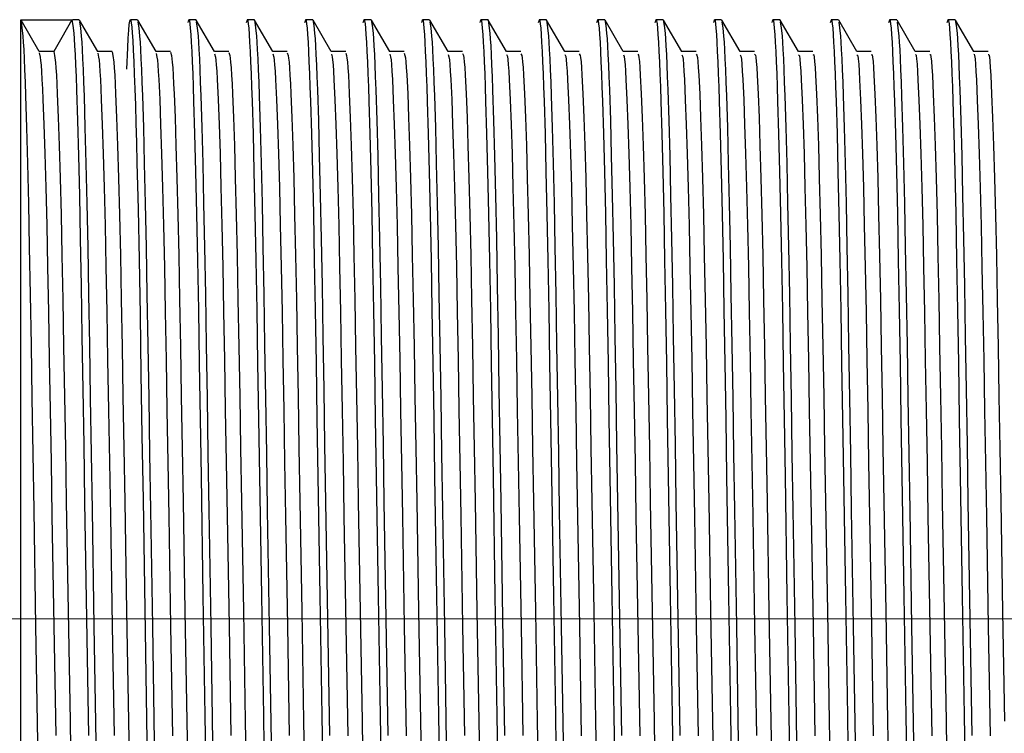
# Model space of a CAD drawing. Header units: millimetres. Extents: x 262469 to 275208, y -32539 to 9411.
# Tile 103 of 256: x 267917 to 267927, y -14105 to -14098. Entities that reach past the tile are written whole.
import ezdxf

# ---------------------------------------------------------------- set-up
doc = ezdxf.new("R2010")
doc.units = ezdxf.units.MM
doc.header["$LTSCALE"] = 100
doc.layers.add('$ IE_TELETECHNIKA', color=5, linetype='Continuous', lineweight=30)

msp = doc.modelspace()

# ---------------------------------------------------------------- linework, layer by layer
at = {"layer": '$ IE_TELETECHNIKA', "color": 7, "linetype": 'Continuous'}
for p, q in [((267917.3866, -14097.8416), (267917.8865, -14097.8416)), ((267917.3866, -14109.5578), (267917.3866, -14097.8416)), ((267917.5673, -14098.1528), (267917.3886, -14097.8435)), ((267917.958, -14097.8416), (267917.8918, -14097.8416)), ((267918.1387, -14098.1529), (267917.9601, -14097.8435)), ((267918.5294, -14097.8416), (267918.458, -14097.8416)), ((267918.7102, -14098.1529), (267918.5315, -14097.8435)), ((267919.1008, -14097.8416), (267919.0294, -14097.8416)), ((267919.2815, -14098.1528), (267919.1028, -14097.8435)), ((267919.6722, -14097.8416), (267919.6008, -14097.8416)), ((267919.8529, -14098.1528), (267919.6742, -14097.8435)), ((267920.2436, -14097.8416), (267920.1722, -14097.8416)), ((267920.4244, -14098.1528), (267920.2457, -14097.8435)), ((267920.815, -14097.8416), (267920.7436, -14097.8416)), ((267920.9958, -14098.1529), (267920.8171, -14097.8435)), ((267921.3865, -14097.8416), (267921.315, -14097.8416)), ((267921.5671, -14098.1527), (267921.3885, -14097.8435)), ((267921.9579, -14097.8416), (267921.8864, -14097.8416)), ((267922.1386, -14098.1528), (267921.9599, -14097.8435)), ((267922.5293, -14097.8416), (267922.4578, -14097.8416)), ((267922.71, -14098.1528), (267922.5313, -14097.8435)), ((267923.1007, -14097.8416), (267923.0292, -14097.8416)), ((267923.2814, -14098.1529), (267923.1027, -14097.8435)), ((267923.6721, -14097.8416), (267923.6007, -14097.8416)), ((267923.8529, -14098.1529), (267923.6742, -14097.8435)), ((267924.2435, -14097.8416), (267924.1721, -14097.8416)), ((267924.4242, -14098.1527), (267924.2455, -14097.8435)), ((267924.8149, -14097.8416), (267924.7435, -14097.8416)), ((267924.9956, -14098.1528), (267924.8169, -14097.8435)), ((267925.3863, -14097.8416), (267925.3149, -14097.8416)), ((267925.5671, -14098.1528), (267925.3884, -14097.8435)), ((267925.9577, -14097.8416), (267925.8863, -14097.8416)), ((267926.1385, -14098.1529), (267925.9598, -14097.8435)), ((267926.5291, -14097.8416), (267926.4577, -14097.8416)), ((267926.7099, -14098.1529), (267926.5312, -14097.8435)), ((267917.708, -14098.1509), (267917.5662, -14098.1509)), ((267918.2794, -14098.1509), (267918.1376, -14098.1509)), ((267918.2794, -14098.1509), (267918.1376, -14098.1509)), ((267918.8508, -14098.1509), (267918.709, -14098.1509)), ((267918.8508, -14098.1509), (267918.709, -14098.1509)), ((267919.4222, -14098.1509), (267919.2804, -14098.1509)), ((267919.4222, -14098.1509), (267919.2804, -14098.1509)), ((267919.9936, -14098.1509), (267919.8518, -14098.1509)), ((267919.9936, -14098.1509), (267919.8518, -14098.1509)), ((267920.565, -14098.1509), (267920.4233, -14098.1509)), ((267920.565, -14098.1509), (267920.4233, -14098.1509)), ((267921.1364, -14098.1509), (267920.9947, -14098.1509)), ((267921.1364, -14098.1509), (267920.9947, -14098.1509)), ((267921.7079, -14098.1509), (267921.5661, -14098.1509)), ((267921.7079, -14098.1509), (267921.5661, -14098.1509)), ((267922.2793, -14098.1509), (267922.1375, -14098.1509)), ((267922.2793, -14098.1509), (267922.1375, -14098.1509)), ((267922.8507, -14098.1509), (267922.7089, -14098.1509)), ((267922.8507, -14098.1509), (267922.7089, -14098.1509)), ((267923.4221, -14098.1509), (267923.2803, -14098.1509)), ((267923.4221, -14098.1509), (267923.2803, -14098.1509)), ((267923.9935, -14098.1509), (267923.8517, -14098.1509)), ((267923.9935, -14098.1509), (267923.8517, -14098.1509)), ((267924.5649, -14098.1509), (267924.4231, -14098.1509)), ((267924.5649, -14098.1509), (267924.4231, -14098.1509)), ((267925.1363, -14098.1509), (267924.9945, -14098.1509)), ((267925.1363, -14098.1509), (267924.9945, -14098.1509)), ((267925.7077, -14098.1509), (267925.566, -14098.1509)), ((267925.7077, -14098.1509), (267925.566, -14098.1509)), ((267926.2791, -14098.1509), (267926.1374, -14098.1509)), ((267926.2791, -14098.1509), (267926.1374, -14098.1509)), ((267926.8506, -14098.1509), (267926.7088, -14098.1509)), ((267926.8506, -14098.1509), (267926.7088, -14098.1509))]:
    msp.add_line(p, q, dxfattribs=at)
at = {"layer": '$ IE_TELETECHNIKA', "color": 7, "linetype": 'Continuous', "lineweight": 5, "ltscale": 20.32}
msp.add_line((267914.867, -14103.6997), (267933.1341, -14103.6997), dxfattribs=at)
at = {"layer": '$ IE_TELETECHNIKA', "color": 7, "linetype": 'Continuous'}
for points in [[(267917.3888, -14097.8637), (267917.3972, -14097.9199), (267917.4058, -14098.0009), (267917.4102, -14098.0585), (267917.4146, -14098.1317), (267917.4192, -14098.2221), (267917.4237, -14098.3288), (267917.4284, -14098.4507), (267917.433, -14098.5866), (267917.4423, -14098.8955), (267917.4515, -14099.2471), (267917.4606, -14099.6377), (267917.4693, -14100.0656), (267917.4778, -14100.5286), (267917.486, -14101.0225), (267917.4944, -14101.5421), (267917.5031, -14102.082), (267917.5121, -14102.6372), (267917.5306, -14103.7723), (267917.5491, -14104.905)], [(267917.8865, -14097.8416), (267917.7866, -14098.0148), (267917.708, -14098.1509)], [(267917.8865, -14097.8416), (267917.8951, -14097.8963), (267917.9037, -14097.9734), (267917.9081, -14098.0273), (267917.9125, -14098.0952), (267917.9171, -14098.1796), (267917.9217, -14098.2804), (267917.9263, -14098.3967), (267917.931, -14098.5273), (267917.9404, -14098.8276), (267917.9497, -14099.173), (267917.9588, -14099.5592), (267917.9677, -14099.9838), (267917.9763, -14100.4445), (267917.9846, -14100.9374), (267917.993, -14101.4572), (267918.0017, -14101.9986), (267918.0107, -14102.5563), (267918.0294, -14103.6991), (267918.0481, -14104.8422)], [(267917.9602, -14097.8638), (267917.9687, -14097.92), (267917.9772, -14098.001), (267917.9816, -14098.0586), (267917.986, -14098.1318), (267917.9906, -14098.2222), (267917.9951, -14098.329), (267917.9998, -14098.4509), (267918.0044, -14098.5868), (267918.0137, -14098.8958), (267918.023, -14099.2473), (267918.032, -14099.638), (267918.0408, -14100.0659), (267918.0492, -14100.5289), (267918.0575, -14101.0228), (267918.0658, -14101.5424), (267918.0745, -14102.0823), (267918.0835, -14102.6375), (267918.1021, -14103.7726), (267918.1205, -14104.9052)], [(267918.422, -14098.3238), (267918.4325, -14098.1139), (267918.4376, -14098.0214), (267918.4426, -14097.944), (267918.4475, -14097.8865), (267918.4522, -14097.8531), (267918.4569, -14097.8416), (267918.4616, -14097.8482), (267918.4664, -14097.8717), (267918.4712, -14097.9122), (267918.4761, -14097.97), (267918.4811, -14098.045), (267918.4862, -14098.1376), (267918.4914, -14098.2476), (267918.4966, -14098.3745), (267918.5019, -14098.5178), (267918.5072, -14098.6771), (267918.5125, -14098.8517), (267918.5177, -14099.0411), (267918.5229, -14099.2448), (267918.5281, -14099.4621), (267918.5332, -14099.6922), (267918.5431, -14100.1884), (267918.5526, -14100.7276), (267918.562, -14101.3032), (267918.5716, -14101.9081), (267918.5818, -14102.5351), (267918.6237, -14105.1071)], [(267918.5316, -14097.8638), (267918.5401, -14097.9199), (267918.5487, -14098.0009), (267918.553, -14098.0585), (267918.5575, -14098.1317), (267918.562, -14098.2221), (267918.5666, -14098.3289), (267918.5712, -14098.4508), (267918.5759, -14098.5866), (267918.5852, -14098.8956), (267918.5944, -14099.2471), (267918.6034, -14099.6378), (267918.6121, -14100.0657), (267918.6206, -14100.5286), (267918.6289, -14101.0225), (267918.6372, -14101.5421), (267918.6459, -14102.0821), (267918.6549, -14102.6373), (267918.6734, -14103.7724), (267918.6919, -14104.905)], [(267919.0229, -14097.8676), (267919.0314, -14097.8403), (267919.0357, -14097.8511), (267919.0401, -14097.8795), (267919.0446, -14097.9246), (267919.0491, -14097.9854), (267919.0536, -14098.0609), (267919.0582, -14098.1501), (267919.0629, -14098.2524), (267919.0677, -14098.3677), (267919.0725, -14098.4959), (267919.0773, -14098.6369), (267919.0868, -14098.9567), (267919.0963, -14099.3256), (267919.1056, -14099.7391), (267919.1145, -14100.1927), (267919.1232, -14100.6816), (267919.1317, -14101.2008), (267919.1405, -14101.7451), (267919.1496, -14102.3093), (267919.1686, -14103.4744), (267919.1877, -14104.6488), (267919.197, -14105.2243)], [(267919.103, -14097.8638), (267919.1115, -14097.9199), (267919.1201, -14098.0009), (267919.1244, -14098.0585), (267919.1289, -14098.1317), (267919.1334, -14098.2221), (267919.138, -14098.3289), (267919.1426, -14098.4508), (267919.1473, -14098.5866), (267919.1566, -14098.8955), (267919.1658, -14099.2471), (267919.1748, -14099.6378), (267919.1835, -14100.0657), (267919.192, -14100.5286), (267919.2003, -14101.0225), (267919.2086, -14101.5421), (267919.2173, -14102.0821), (267919.2263, -14102.6373), (267919.2448, -14103.7724), (267919.2633, -14104.905)], [(267919.5943, -14097.8676), (267919.6028, -14097.8403), (267919.6071, -14097.8511), (267919.6115, -14097.8795), (267919.616, -14097.9246), (267919.6205, -14097.9854), (267919.625, -14098.0609), (267919.6296, -14098.1501), (267919.6343, -14098.2524), (267919.6391, -14098.3677), (267919.6439, -14098.4959), (267919.6487, -14098.6369), (267919.6583, -14098.9568), (267919.6677, -14099.3256), (267919.677, -14099.7392), (267919.6859, -14100.1928), (267919.6946, -14100.6817), (267919.7031, -14101.2008), (267919.7119, -14101.7451), (267919.721, -14102.3093), (267919.74, -14103.4744), (267919.7591, -14104.6488), (267919.7684, -14105.2243)], [(267919.6744, -14097.8637), (267919.6829, -14097.9199), (267919.6915, -14098.0009), (267919.6958, -14098.0585), (267919.7003, -14098.1317), (267919.7048, -14098.2221), (267919.7094, -14098.3288), (267919.714, -14098.4507), (267919.7187, -14098.5866), (267919.728, -14098.8955), (267919.7372, -14099.2471), (267919.7462, -14099.6377), (267919.755, -14100.0656), (267919.7634, -14100.5286), (267919.7717, -14101.0225), (267919.78, -14101.542), (267919.7887, -14102.082), (267919.7977, -14102.6372), (267919.8163, -14103.7723), (267919.8348, -14104.905)], [(267920.1657, -14097.8676), (267920.1743, -14097.8403), (267920.1786, -14097.8511), (267920.183, -14097.8795), (267920.1874, -14097.9246), (267920.1919, -14097.9854), (267920.1964, -14098.0609), (267920.201, -14098.1501), (267920.2057, -14098.2524), (267920.2105, -14098.3677), (267920.2153, -14098.4959), (267920.2201, -14098.6369), (267920.2297, -14098.9568), (267920.2391, -14099.3256), (267920.2484, -14099.7392), (267920.2574, -14100.1928), (267920.266, -14100.6817), (267920.2745, -14101.2008), (267920.2833, -14101.7451), (267920.2924, -14102.3093), (267920.3114, -14103.4744), (267920.3306, -14104.6488), (267920.3398, -14105.2243)], [(267920.2436, -14097.8416), (267920.2521, -14097.8963), (267920.2608, -14097.9734), (267920.2652, -14098.0273), (267920.2696, -14098.0952), (267920.2742, -14098.1796), (267920.2788, -14098.2804), (267920.2834, -14098.3967), (267920.2881, -14098.5273), (267920.2975, -14098.8276), (267920.3068, -14099.173), (267920.3159, -14099.5592), (267920.3248, -14099.9838), (267920.3334, -14100.4445), (267920.3417, -14100.9374), (267920.3501, -14101.4572), (267920.3588, -14101.9986), (267920.3678, -14102.5563), (267920.3865, -14103.6991), (267920.4051, -14104.8422)], [(267920.7371, -14097.8676), (267920.7456, -14097.8403), (267920.75, -14097.8511), (267920.7544, -14097.8795), (267920.7588, -14097.9246), (267920.7633, -14097.9854), (267920.7679, -14098.0609), (267920.7725, -14098.1501), (267920.7772, -14098.2524), (267920.7819, -14098.3677), (267920.7867, -14098.4959), (267920.7915, -14098.6369), (267920.8011, -14098.9568), (267920.8105, -14099.3256), (267920.8198, -14099.7392), (267920.8288, -14100.1928), (267920.8374, -14100.6817), (267920.846, -14101.2008), (267920.8547, -14101.7451), (267920.8638, -14102.3094), (267920.8828, -14103.4745), (267920.902, -14104.6488), (267920.9113, -14105.2243)], [(267920.815, -14097.8416), (267920.8235, -14097.8963), (267920.8322, -14097.9734), (267920.8366, -14098.0273), (267920.841, -14098.0952), (267920.8456, -14098.1796), (267920.8502, -14098.2804), (267920.8548, -14098.3967), (267920.8595, -14098.5273), (267920.8689, -14098.8276), (267920.8782, -14099.173), (267920.8873, -14099.5592), (267920.8962, -14099.9838), (267920.9048, -14100.4445), (267920.9131, -14100.9374), (267920.9215, -14101.4572), (267920.9302, -14101.9986), (267920.9392, -14102.5563), (267920.9579, -14103.6991), (267920.9765, -14104.8422)], [(267921.3085, -14097.8676), (267921.317, -14097.8403), (267921.3214, -14097.8511), (267921.3258, -14097.8795), (267921.3302, -14097.9246), (267921.3347, -14097.9854), (267921.3392, -14098.0609), (267921.3439, -14098.1501), (267921.3486, -14098.2524), (267921.3533, -14098.3677), (267921.3581, -14098.4959), (267921.3629, -14098.6369), (267921.3725, -14098.9568), (267921.382, -14099.3256), (267921.3912, -14099.7392), (267921.4002, -14100.1928), (267921.4088, -14100.6817), (267921.4174, -14101.2008), (267921.4261, -14101.7451), (267921.4352, -14102.3094), (267921.4542, -14103.4744), (267921.4734, -14104.6488), (267921.4827, -14105.2243)], [(267921.3886, -14097.8637), (267921.3971, -14097.9198), (267921.4057, -14098.0009), (267921.4101, -14098.0585), (267921.4145, -14098.1316), (267921.419, -14098.222), (267921.4236, -14098.3288), (267921.4282, -14098.4507), (267921.4329, -14098.5865), (267921.4422, -14098.8954), (267921.4514, -14099.247), (267921.4604, -14099.6377), (267921.4692, -14100.0655), (267921.4777, -14100.5285), (267921.4859, -14101.0224), (267921.4943, -14101.542), (267921.5029, -14102.082), (267921.5119, -14102.6371), (267921.5305, -14103.7722), (267921.549, -14104.9049)], [(267921.8799, -14097.8676), (267921.8885, -14097.8403), (267921.8928, -14097.8511), (267921.8972, -14097.8795), (267921.9016, -14097.9246), (267921.9061, -14097.9854), (267921.9107, -14098.0608), (267921.9153, -14098.15), (267921.92, -14098.2524), (267921.9247, -14098.3677), (267921.9295, -14098.4959), (267921.9343, -14098.6369), (267921.9439, -14098.9567), (267921.9534, -14099.3255), (267921.9626, -14099.7391), (267921.9716, -14100.1927), (267921.9802, -14100.6816), (267921.9888, -14101.2007), (267921.9975, -14101.745), (267922.0066, -14102.3093), (267922.0256, -14103.4744), (267922.0448, -14104.6488), (267922.0541, -14105.2243)], [(267921.9579, -14097.8416), (267921.9664, -14097.8963), (267921.975, -14097.9734), (267921.9794, -14098.0273), (267921.9839, -14098.0952), (267921.9884, -14098.1796), (267921.993, -14098.2804), (267921.9976, -14098.3967), (267922.0023, -14098.5273), (267922.0117, -14098.8276), (267922.021, -14099.173), (267922.0301, -14099.5592), (267922.039, -14099.9838), (267922.0476, -14100.4445), (267922.0559, -14100.9374), (267922.0643, -14101.4572), (267922.073, -14101.9986), (267922.082, -14102.5563), (267922.1007, -14103.6991), (267922.1194, -14104.8422)], [(267922.4513, -14097.8676), (267922.4599, -14097.8403), (267922.4642, -14097.8511), (267922.4686, -14097.8795), (267922.473, -14097.9246), (267922.4775, -14097.9854), (267922.4821, -14098.0609), (267922.4867, -14098.1501), (267922.4914, -14098.2524), (267922.4961, -14098.3677), (267922.5009, -14098.4959), (267922.5057, -14098.6369), (267922.5153, -14098.9568), (267922.5248, -14099.3256), (267922.534, -14099.7392), (267922.543, -14100.1928), (267922.5517, -14100.6817), (267922.5602, -14101.2008), (267922.5689, -14101.7451), (267922.578, -14102.3094), (267922.597, -14103.4744), (267922.6162, -14104.6488), (267922.6255, -14105.2243)], [(267922.5315, -14097.8637), (267922.5399, -14097.9199), (267922.5485, -14098.0009), (267922.5529, -14098.0585), (267922.5573, -14098.1317), (267922.5619, -14098.2221), (267922.5664, -14098.3288), (267922.5711, -14098.4507), (267922.5757, -14098.5866), (267922.585, -14098.8955), (267922.5942, -14099.2471), (267922.6033, -14099.6377), (267922.612, -14100.0656), (267922.6205, -14100.5286), (267922.6287, -14101.0225), (267922.6371, -14101.542), (267922.6458, -14102.082), (267922.6548, -14102.6372), (267922.6733, -14103.7723), (267922.6918, -14104.905)], [(267923.0227, -14097.8676), (267923.0313, -14097.8403), (267923.0356, -14097.8511), (267923.04, -14097.8795), (267923.0444, -14097.9246), (267923.0489, -14097.9854), (267923.0535, -14098.0609), (267923.0581, -14098.1501), (267923.0628, -14098.2524), (267923.0676, -14098.3677), (267923.0723, -14098.4959), (267923.0771, -14098.6369), (267923.0867, -14098.9567), (267923.0962, -14099.3256), (267923.1054, -14099.7391), (267923.1144, -14100.1927), (267923.1231, -14100.6816), (267923.1316, -14101.2008), (267923.1403, -14101.7451), (267923.1494, -14102.3093), (267923.1684, -14103.4744), (267923.1876, -14104.6488), (267923.1969, -14105.2243)], [(267923.1007, -14097.8416), (267923.1092, -14097.8963), (267923.1178, -14097.9734), (267923.1222, -14098.0273), (267923.1267, -14098.0952), (267923.1312, -14098.1796), (267923.1358, -14098.2804), (267923.1404, -14098.3967), (267923.1451, -14098.5273), (267923.1545, -14098.8276), (267923.1638, -14099.173), (267923.173, -14099.5592), (267923.1819, -14099.9838), (267923.1904, -14100.4445), (267923.1988, -14100.9374), (267923.2071, -14101.4572), (267923.2158, -14101.9986), (267923.2249, -14102.5563), (267923.2435, -14103.6991), (267923.2622, -14104.8422)], [(267923.5941, -14097.8676), (267923.6027, -14097.8403), (267923.6071, -14097.8511), (267923.6114, -14097.8795), (267923.6159, -14097.9246), (267923.6203, -14097.9854), (267923.6249, -14098.0609), (267923.6295, -14098.1501), (267923.6342, -14098.2524), (267923.6389, -14098.3677), (267923.6437, -14098.4959), (267923.6485, -14098.6369), (267923.6581, -14098.9568), (267923.6676, -14099.3256), (267923.6769, -14099.7392), (267923.6858, -14100.1928), (267923.6945, -14100.6817), (267923.703, -14101.2008), (267923.7117, -14101.7451), (267923.7208, -14102.3093), (267923.7399, -14103.4744), (267923.759, -14104.6488), (267923.7683, -14105.2243)], [(267923.6721, -14097.8416), (267923.6806, -14097.8963), (267923.6892, -14097.9734), (267923.6936, -14098.0273), (267923.6981, -14098.0952), (267923.7026, -14098.1796), (267923.7072, -14098.2804), (267923.7119, -14098.3967), (267923.7166, -14098.5273), (267923.7259, -14098.8276), (267923.7352, -14099.173), (267923.7444, -14099.5592), (267923.7533, -14099.9838), (267923.7618, -14100.4445), (267923.7702, -14100.9374), (267923.7786, -14101.4572), (267923.7872, -14101.9986), (267923.7963, -14102.5563), (267923.8149, -14103.6991), (267923.8336, -14104.8422)], [(267924.1656, -14097.8676), (267924.1741, -14097.8403), (267924.1784, -14097.8511), (267924.1828, -14097.8795), (267924.1873, -14097.9246), (267924.1918, -14097.9854), (267924.1963, -14098.0609), (267924.2009, -14098.1501), (267924.2056, -14098.2524), (267924.2104, -14098.3677), (267924.2152, -14098.4959), (267924.2199, -14098.6369), (267924.2295, -14098.9568), (267924.239, -14099.3256), (267924.2483, -14099.7392), (267924.2572, -14100.1928), (267924.2659, -14100.6817), (267924.2744, -14101.2008), (267924.2831, -14101.7451), (267924.2922, -14102.3094), (267924.3113, -14103.4744), (267924.3305, -14104.6488), (267924.3397, -14105.2243)], [(267924.2457, -14097.8637), (267924.2542, -14097.9198), (267924.2628, -14098.0009), (267924.2671, -14098.0585), (267924.2716, -14098.1316), (267924.2761, -14098.222), (267924.2807, -14098.3288), (267924.2853, -14098.4507), (267924.29, -14098.5865), (267924.2993, -14098.8954), (267924.3085, -14099.247), (267924.3175, -14099.6377), (267924.3262, -14100.0655), (267924.3347, -14100.5285), (267924.343, -14101.0224), (267924.3513, -14101.542), (267924.36, -14102.082), (267924.369, -14102.6371), (267924.3875, -14103.7723), (267924.406, -14104.9049)], [(267924.737, -14097.8676), (267924.7455, -14097.8403), (267924.7498, -14097.8511), (267924.7542, -14097.8795), (267924.7587, -14097.9246), (267924.7632, -14097.9854), (267924.7677, -14098.0609), (267924.7723, -14098.1501), (267924.777, -14098.2524), (267924.7818, -14098.3677), (267924.7866, -14098.4959), (267924.7914, -14098.6369), (267924.801, -14098.9568), (267924.8104, -14099.3256), (267924.8197, -14099.7392), (267924.8286, -14100.1928), (267924.8373, -14100.6817), (267924.8458, -14101.2008), (267924.8546, -14101.7451), (267924.8637, -14102.3094), (267924.8827, -14103.4745), (267924.9018, -14104.6488), (267924.9111, -14105.2243)], [(267924.8171, -14097.8637), (267924.8256, -14097.9198), (267924.8342, -14098.0009), (267924.8385, -14098.0585), (267924.843, -14098.1316), (267924.8475, -14098.222), (267924.8521, -14098.3288), (267924.8567, -14098.4507), (267924.8614, -14098.5865), (267924.8707, -14098.8954), (267924.8799, -14099.247), (267924.8889, -14099.6377), (267924.8977, -14100.0655), (267924.9061, -14100.5285), (267924.9144, -14101.0224), (267924.9227, -14101.542), (267924.9314, -14102.082), (267924.9404, -14102.6371), (267924.959, -14103.7723), (267924.9774, -14104.9049)], [(267925.3084, -14097.8676), (267925.317, -14097.8403), (267925.3213, -14097.8511), (267925.3257, -14097.8795), (267925.3301, -14097.9246), (267925.3346, -14097.9854), (267925.3391, -14098.0609), (267925.3437, -14098.1501), (267925.3484, -14098.2524), (267925.3532, -14098.3677), (267925.358, -14098.4959), (267925.3628, -14098.6369), (267925.3724, -14098.9568), (267925.3818, -14099.3256), (267925.3911, -14099.7392), (267925.4001, -14100.1928), (267925.4087, -14100.6817), (267925.4172, -14101.2008), (267925.426, -14101.7451), (267925.4351, -14102.3094), (267925.4541, -14103.4744), (267925.4733, -14104.6488), (267925.4825, -14105.2243)], [(267925.3885, -14097.8637), (267925.397, -14097.9199), (267925.4056, -14098.0009), (267925.41, -14098.0585), (267925.4144, -14098.1317), (267925.4189, -14098.2221), (267925.4235, -14098.3288), (267925.4281, -14098.4507), (267925.4328, -14098.5866), (267925.4421, -14098.8955), (267925.4513, -14099.2471), (267925.4603, -14099.6377), (267925.4691, -14100.0656), (267925.4775, -14100.5286), (267925.4858, -14101.0225), (267925.4942, -14101.542), (267925.5028, -14102.082), (267925.5118, -14102.6372), (267925.5304, -14103.7723), (267925.5488, -14104.9049)], [(267925.8798, -14097.8676), (267925.8883, -14097.8403), (267925.8927, -14097.8511), (267925.8971, -14097.8795), (267925.9015, -14097.9246), (267925.906, -14097.9854), (267925.9105, -14098.0608), (267925.9152, -14098.15), (267925.9199, -14098.2524), (267925.9246, -14098.3677), (267925.9294, -14098.4959), (267925.9342, -14098.6369), (267925.9438, -14098.9567), (267925.9533, -14099.3255), (267925.9625, -14099.7391), (267925.9715, -14100.1927), (267925.9801, -14100.6816), (267925.9887, -14101.2007), (267925.9974, -14101.745), (267926.0065, -14102.3093), (267926.0255, -14103.4744), (267926.0447, -14104.6488), (267926.054, -14105.2243)], [(267925.96, -14097.8638), (267925.9684, -14097.9199), (267925.977, -14098.001), (267925.9814, -14098.0586), (267925.9858, -14098.1318), (267925.9903, -14098.2222), (267925.9949, -14098.329), (267925.9995, -14098.4509), (267926.0042, -14098.5868), (267926.0135, -14098.8957), (267926.0227, -14099.2473), (267926.0317, -14099.638), (267926.0405, -14100.0659), (267926.0489, -14100.5289), (267926.0572, -14101.0228), (267926.0656, -14101.5424), (267926.0742, -14102.0823), (267926.0832, -14102.6375), (267926.1018, -14103.7726), (267926.1203, -14104.9052)], [(267926.4512, -14097.8676), (267926.4597, -14097.8403), (267926.4641, -14097.8511), (267926.4685, -14097.8795), (267926.4729, -14097.9246), (267926.4774, -14097.9854), (267926.4819, -14098.0609), (267926.4866, -14098.1501), (267926.4913, -14098.2524), (267926.496, -14098.3677), (267926.5008, -14098.4959), (267926.5056, -14098.6369), (267926.5152, -14098.9568), (267926.5247, -14099.3256), (267926.5339, -14099.7392), (267926.5429, -14100.1928), (267926.5515, -14100.6817), (267926.5601, -14101.2008), (267926.5688, -14101.7451), (267926.5779, -14102.3094), (267926.5969, -14103.4744), (267926.6161, -14104.6488), (267926.6254, -14105.2243)], [(267926.5291, -14097.8416), (267926.5377, -14097.8963), (267926.5463, -14097.9734), (267926.5507, -14098.0273), (267926.5551, -14098.0952), (267926.5597, -14098.1796), (267926.5643, -14098.2804), (267926.5689, -14098.3967), (267926.5736, -14098.5273), (267926.583, -14098.8276), (267926.5923, -14099.173), (267926.6014, -14099.5592), (267926.6103, -14099.9838), (267926.6189, -14100.4445), (267926.6272, -14100.9374), (267926.6356, -14101.4572), (267926.6443, -14101.9986), (267926.6533, -14102.5563), (267926.672, -14103.6991), (267926.6907, -14104.8422)], [(267917.5673, -14098.1657), (267917.5757, -14098.2064), (267917.5799, -14098.2382), (267917.5842, -14098.2837), (267917.5887, -14098.3458), (267917.5932, -14098.4237), (267917.5978, -14098.5158), (267917.6024, -14098.6207), (267917.6117, -14098.864), (267917.6209, -14099.1506), (267917.6301, -14099.4803), (267917.6392, -14099.8508), (267917.6479, -14100.258), (267917.6562, -14100.6975), (267917.6645, -14101.1653), (267917.673, -14101.6573), (267917.6817, -14102.1686), (267917.6907, -14102.6945), (267917.7092, -14103.7698), (267917.7276, -14104.8425)], [(267917.708, -14098.1509), (267917.7163, -14098.1892), (267917.7248, -14098.2575), (267917.7292, -14098.3122), (267917.7337, -14098.3824), (267917.7382, -14098.4671), (267917.7428, -14098.565), (267917.7521, -14098.7961), (267917.7614, -14099.0713), (267917.7706, -14099.3898), (267917.7797, -14099.7499), (267917.7885, -14100.1476), (267917.7969, -14100.5787), (267917.8051, -14101.0392), (267917.8136, -14101.525), (267917.8222, -14102.0314), (267917.8312, -14102.5536), (267917.8496, -14103.6256), (267917.868, -14104.7004), (267917.8771, -14105.2261)], [(267918.1388, -14098.1684), (267918.1471, -14098.2066), (267918.1513, -14098.2377), (267918.1557, -14098.2832), (267918.1601, -14098.3457), (267918.1646, -14098.424), (267918.1692, -14098.5164), (267918.1738, -14098.6215), (267918.1831, -14098.8648), (267918.1924, -14099.1513), (267918.2016, -14099.4811), (267918.2106, -14099.8517), (267918.2193, -14100.2589), (267918.2276, -14100.6984), (267918.2359, -14101.1662), (267918.2444, -14101.6582), (267918.2531, -14102.1695), (267918.2621, -14102.6954), (267918.2806, -14103.7706), (267918.2991, -14104.8431)], [(267918.2794, -14098.1544), (267918.2877, -14098.1898), (267918.2962, -14098.2568), (267918.3006, -14098.3116), (267918.3051, -14098.382), (267918.3097, -14098.4669), (267918.3142, -14098.5649), (267918.3235, -14098.796), (267918.3327, -14099.071), (267918.342, -14099.3895), (267918.3511, -14099.7496), (267918.3599, -14100.1472), (267918.3683, -14100.5784), (267918.3766, -14101.0389), (267918.385, -14101.5247), (267918.3936, -14102.0311), (267918.4026, -14102.5534), (267918.421, -14103.6254), (267918.4394, -14104.7003), (267918.4485, -14105.226)], [(267918.7102, -14098.171), (267918.7185, -14098.2065), (267918.7228, -14098.237), (267918.7271, -14098.2827), (267918.7315, -14098.3456), (267918.7361, -14098.4242), (267918.7453, -14098.6222), (267918.7545, -14098.8653), (267918.7638, -14099.1517), (267918.773, -14099.4816), (267918.782, -14099.8523), (267918.7907, -14100.2596), (267918.7991, -14100.6991), (267918.8074, -14101.1669), (267918.8158, -14101.6589), (267918.8245, -14102.1702), (267918.8336, -14102.6961), (267918.852, -14103.7712), (267918.8705, -14104.8437)], [(267918.8508, -14098.1576), (267918.8591, -14098.1903), (267918.8677, -14098.2561), (267918.872, -14098.3111), (267918.8765, -14098.3818), (267918.8811, -14098.4669), (267918.8857, -14098.5651), (267918.8949, -14098.7961), (267918.9042, -14099.071), (267918.9134, -14099.3895), (267918.9225, -14099.7496), (267918.9313, -14100.1473), (267918.9397, -14100.5784), (267918.948, -14101.0389), (267918.9564, -14101.5247), (267918.965, -14102.0312), (267918.974, -14102.5534), (267918.9924, -14103.6255), (267919.0108, -14104.7004), (267919.0199, -14105.2261)], [(267919.2816, -14098.1728), (267919.2899, -14098.2057), (267919.2941, -14098.2355), (267919.2985, -14098.2812), (267919.3029, -14098.3443), (267919.3074, -14098.4232), (267919.3166, -14098.6211), (267919.3259, -14098.8638), (267919.3351, -14099.1499), (267919.3444, -14099.4797), (267919.3534, -14099.8503), (267919.3621, -14100.2575), (267919.3705, -14100.6969), (267919.3788, -14101.1648), (267919.3872, -14101.6567), (267919.3959, -14102.1681), (267919.4049, -14102.694), (267919.4234, -14103.7694), (267919.4418, -14104.8421)], [(267919.4223, -14098.1607), (267919.4306, -14098.1906), (267919.4348, -14098.2165), (267919.4391, -14098.2554), (267919.4435, -14098.3106), (267919.4479, -14098.3816), (267919.4525, -14098.4669), (267919.4571, -14098.5652), (267919.4663, -14098.7961), (267919.4756, -14099.0709), (267919.4848, -14099.3894), (267919.4939, -14099.7496), (267919.5027, -14100.1473), (267919.5111, -14100.5784), (267919.5194, -14101.039), (267919.5278, -14101.5248), (267919.5364, -14102.0312), (267919.5454, -14102.5535), (267919.5638, -14103.6256), (267919.5822, -14104.7005), (267919.5913, -14105.2263)], [(267919.853, -14098.175), (267919.8613, -14098.2053), (267919.8656, -14098.2348), (267919.8699, -14098.2808), (267919.8743, -14098.3444), (267919.8789, -14098.4237), (267919.8881, -14098.6221), (267919.8973, -14098.8647), (267919.9066, -14099.1508), (267919.9158, -14099.4808), (267919.9248, -14099.8515), (267919.9335, -14100.2587), (267919.9419, -14100.6981), (267919.9502, -14101.166), (267919.9587, -14101.658), (267919.9674, -14102.1693), (267919.9764, -14102.6952), (267919.9948, -14103.7704), (267920.0133, -14104.843)], [(267919.9937, -14098.1636), (267920.002, -14098.1908), (267920.0062, -14098.2158), (267920.0105, -14098.2546), (267920.0149, -14098.3101), (267920.0193, -14098.3814), (267920.0239, -14098.467), (267920.0285, -14098.5654), (267920.0377, -14098.7962), (267920.047, -14099.0709), (267920.0562, -14099.3894), (267920.0653, -14099.7496), (267920.0741, -14100.1474), (267920.0825, -14100.5785), (267920.0909, -14101.039), (267920.0992, -14101.5249), (267920.1078, -14102.0313), (267920.1168, -14102.5536), (267920.1352, -14103.6258), (267920.1537, -14104.7007), (267920.1627, -14105.2264)], [(267920.4245, -14098.1768), (267920.4327, -14098.2047), (267920.437, -14098.2338), (267920.4413, -14098.2803), (267920.4458, -14098.3443), (267920.4503, -14098.424), (267920.4595, -14098.6226), (267920.4687, -14098.8652), (267920.478, -14099.1512), (267920.4872, -14099.4812), (267920.4962, -14099.852), (267920.5049, -14100.2592), (267920.5133, -14100.6987), (267920.5216, -14101.1665), (267920.5301, -14101.6585), (267920.5387, -14102.1698), (267920.5478, -14102.6957), (267920.5663, -14103.7709), (267920.5847, -14104.8434)], [(267920.5651, -14098.1662), (267920.5734, -14098.1908), (267920.5776, -14098.2151), (267920.5819, -14098.2539), (267920.5863, -14098.3097), (267920.5908, -14098.3813), (267920.5953, -14098.4671), (267920.5999, -14098.5657), (267920.6091, -14098.7963), (267920.6184, -14099.0708), (267920.6276, -14099.3894), (267920.6367, -14099.7497), (267920.6455, -14100.1474), (267920.6539, -14100.5785), (267920.6623, -14101.0391), (267920.6706, -14101.525), (267920.6792, -14102.0314), (267920.6882, -14102.5537), (267920.7066, -14103.6259), (267920.7251, -14104.7008), (267920.7341, -14105.2266)], [(267920.9959, -14098.1785), (267921.0042, -14098.204), (267921.0084, -14098.2329), (267921.0127, -14098.2799), (267921.0172, -14098.3445), (267921.0217, -14098.4246), (267921.0309, -14098.6235), (267921.0402, -14098.8659), (267921.0494, -14099.1519), (267921.0586, -14099.482), (267921.0677, -14099.8529), (267921.0763, -14100.2601), (267921.0848, -14100.6996), (267921.0931, -14101.1675), (267921.1015, -14101.6595), (267921.1102, -14102.1708), (267921.1192, -14102.6966), (267921.1377, -14103.7718), (267921.1561, -14104.8442)], [(267921.1365, -14098.1687), (267921.1448, -14098.1906), (267921.149, -14098.2143), (267921.1533, -14098.2531), (267921.1577, -14098.3093), (267921.1622, -14098.3812), (267921.1713, -14098.5659), (267921.1805, -14098.7964), (267921.1898, -14099.0708), (267921.199, -14099.3894), (267921.2081, -14099.7497), (267921.2169, -14100.1475), (267921.2254, -14100.5786), (267921.2337, -14101.0392), (267921.2421, -14101.5251), (267921.2507, -14102.0315), (267921.2596, -14102.5539), (267921.2781, -14103.626), (267921.2965, -14104.701), (267921.3055, -14105.2268)], [(267921.5672, -14098.1796), (267921.5755, -14098.2026), (267921.5797, -14098.2313), (267921.5841, -14098.2785), (267921.5886, -14098.3434), (267921.5931, -14098.4237), (267921.6023, -14098.6224), (267921.6115, -14098.8643), (267921.6208, -14099.15), (267921.63, -14099.4801), (267921.639, -14099.8509), (267921.6477, -14100.258), (267921.6562, -14100.6974), (267921.6645, -14101.1653), (267921.6729, -14101.6573), (267921.6816, -14102.1687), (267921.6906, -14102.6946), (267921.7091, -14103.7699), (267921.7275, -14104.8426)], [(267921.708, -14098.1709), (267921.7162, -14098.1902), (267921.7204, -14098.2133), (267921.7247, -14098.2524), (267921.7291, -14098.3089), (267921.7336, -14098.3812), (267921.7427, -14098.5662), (267921.752, -14098.7965), (267921.7612, -14099.0708), (267921.7705, -14099.3894), (267921.7795, -14099.7498), (267921.7883, -14100.1476), (267921.7968, -14100.5787), (267921.8051, -14101.0393), (267921.8135, -14101.5252), (267921.8221, -14102.0317), (267921.831, -14102.554), (267921.8495, -14103.6262), (267921.8679, -14104.7012), (267921.877, -14105.2269)], [(267922.1387, -14098.1808), (267922.1469, -14098.2016), (267922.1512, -14098.2304), (267922.1555, -14098.2782), (267922.16, -14098.3436), (267922.1645, -14098.4244), (267922.1737, -14098.6232), (267922.183, -14098.865), (267922.1922, -14099.1507), (267922.2014, -14099.4809), (267922.2104, -14099.8518), (267922.2191, -14100.2589), (267922.2276, -14100.6984), (267922.2359, -14101.1662), (267922.2443, -14101.6582), (267922.253, -14102.1696), (267922.262, -14102.6955), (267922.2805, -14103.7707), (267922.2989, -14104.8433)], [(267922.2794, -14098.1729), (267922.2876, -14098.1897), (267922.2918, -14098.2124), (267922.2961, -14098.2517), (267922.3005, -14098.3086), (267922.305, -14098.3812), (267922.3141, -14098.5664), (267922.3234, -14098.7965), (267922.3326, -14099.0707), (267922.3418, -14099.3895), (267922.3509, -14099.7499), (267922.3597, -14100.1477), (267922.3682, -14100.5788), (267922.3766, -14101.0394), (267922.3849, -14101.5253), (267922.3935, -14102.0318), (267922.4024, -14102.5541), (267922.4209, -14103.6264), (267922.4393, -14104.7013), (267922.4484, -14105.2271)], [(267922.7101, -14098.1817), (267922.7184, -14098.2005), (267922.7226, -14098.2294), (267922.727, -14098.2779), (267922.7314, -14098.3439), (267922.736, -14098.425), (267922.7452, -14098.624), (267922.7544, -14098.8655), (267922.7636, -14099.1513), (267922.7729, -14099.4816), (267922.7819, -14099.8526), (267922.7906, -14100.2598), (267922.799, -14100.6992), (267922.8073, -14101.1671), (267922.8157, -14101.6591), (267922.8244, -14102.1704), (267922.8334, -14102.6963), (267922.8519, -14103.7714), (267922.8703, -14104.8439)], [(267922.8507, -14098.1747), (267922.859, -14098.189), (267922.8632, -14098.2113), (267922.8675, -14098.251), (267922.8719, -14098.3083), (267922.8764, -14098.3812), (267922.8856, -14098.5667), (267922.8948, -14098.7966), (267922.904, -14099.0707), (267922.9133, -14099.3895), (267922.9223, -14099.7499), (267922.9311, -14100.1477), (267922.9396, -14100.5788), (267922.948, -14101.0395), (267922.9563, -14101.5254), (267922.9649, -14102.0319), (267922.9739, -14102.5543), (267922.9923, -14103.6265), (267923.0107, -14104.7015), (267923.0198, -14105.2273)], [(267923.2815, -14098.1825), (267923.2898, -14098.1992), (267923.294, -14098.2285), (267923.2984, -14098.2776), (267923.3029, -14098.3441), (267923.3074, -14098.4257), (267923.3166, -14098.6246), (267923.3258, -14098.866), (267923.3351, -14099.1518), (267923.3443, -14099.4822), (267923.3533, -14099.8533), (267923.362, -14100.2605), (267923.3705, -14100.6999), (267923.3788, -14101.1678), (267923.3871, -14101.6598), (267923.3958, -14102.1711), (267923.4049, -14102.6969), (267923.4233, -14103.772), (267923.4418, -14104.8444)], [(267923.4221, -14098.1763), (267923.4304, -14098.1882), (267923.4346, -14098.2102), (267923.4389, -14098.2503), (267923.4433, -14098.308), (267923.4478, -14098.3814), (267923.457, -14098.567), (267923.4662, -14098.7967), (267923.4755, -14099.0706), (267923.4847, -14099.3895), (267923.4938, -14099.75), (267923.5026, -14100.1478), (267923.5111, -14100.5789), (267923.5194, -14101.0396), (267923.5277, -14101.5255), (267923.5363, -14102.0321), (267923.5453, -14102.5544), (267923.5637, -14103.6267), (267923.5822, -14104.7017), (267923.5912, -14105.2275)], [(267923.8529, -14098.183), (267923.8612, -14098.1978), (267923.8654, -14098.2276), (267923.8698, -14098.2773), (267923.8743, -14098.3445), (267923.8788, -14098.4265), (267923.888, -14098.6254), (267923.8973, -14098.8665), (267923.9065, -14099.1524), (267923.9157, -14099.483), (267923.9247, -14099.8541), (267923.9334, -14100.2613), (267923.9419, -14100.7007), (267923.9502, -14101.1687), (267923.9585, -14101.6606), (267923.9673, -14102.172), (267923.9763, -14102.6977), (267923.9948, -14103.7728), (267924.0132, -14104.845)], [(267923.9935, -14098.1776), (267924.0018, -14098.1872), (267924.006, -14098.2091), (267924.0103, -14098.2496), (267924.0147, -14098.3078), (267924.0193, -14098.3816), (267924.0284, -14098.5673), (267924.0376, -14098.7967), (267924.0469, -14099.0706), (267924.0561, -14099.3896), (267924.0652, -14099.7501), (267924.074, -14100.1479), (267924.0825, -14100.5791), (267924.0908, -14101.0397), (267924.0991, -14101.5257), (267924.1077, -14102.0322), (267924.1167, -14102.5546), (267924.1351, -14103.6269), (267924.1536, -14104.7019), (267924.1626, -14105.2277)], [(267924.4243, -14098.1831), (267924.4326, -14098.1959), (267924.4368, -14098.226), (267924.4412, -14098.2761), (267924.4457, -14098.3436), (267924.4502, -14098.4258), (267924.4594, -14098.6242), (267924.4686, -14098.8648), (267924.4779, -14099.1505), (267924.4871, -14099.481), (267924.4961, -14099.852), (267924.5048, -14100.2591), (267924.5133, -14100.6985), (267924.5216, -14101.1664), (267924.5299, -14101.6583), (267924.5386, -14102.1697), (267924.5477, -14102.6956), (267924.5661, -14103.7708), (267924.5846, -14104.8433)], [(267924.5649, -14098.1788), (267924.5732, -14098.1861), (267924.5774, -14098.208), (267924.5817, -14098.249), (267924.5862, -14098.3077), (267924.5906, -14098.3818), (267924.5998, -14098.5676), (267924.609, -14098.7967), (267924.6183, -14099.0706), (267924.6275, -14099.3896), (267924.6366, -14099.7502), (267924.6454, -14100.148), (267924.6539, -14100.5792), (267924.6622, -14101.0398), (267924.6705, -14101.5258), (267924.6791, -14102.0324), (267924.6881, -14102.5548), (267924.7065, -14103.6271), (267924.725, -14104.7021), (267924.734, -14105.2279)], [(267924.9957, -14098.1832), (267925.004, -14098.1944), (267925.0082, -14098.2252), (267925.0126, -14098.2761), (267925.0171, -14098.3442), (267925.0216, -14098.4268), (267925.0308, -14098.6251), (267925.0401, -14098.8655), (267925.0493, -14099.1513), (267925.0585, -14099.4819), (267925.0675, -14099.8531), (267925.0762, -14100.2601), (267925.0847, -14100.6995), (267925.093, -14101.1674), (267925.1013, -14101.6594), (267925.11, -14102.1708), (267925.1191, -14102.6966), (267925.1376, -14103.7717), (267925.156, -14104.8441)], [(267925.1364, -14098.1797), (267925.1446, -14098.1848), (267925.1488, -14098.2068), (267925.1531, -14098.2484), (267925.1576, -14098.3076), (267925.162, -14098.382), (267925.1712, -14098.5678), (267925.1804, -14098.7968), (267925.1897, -14099.0706), (267925.1989, -14099.3897), (267925.208, -14099.7504), (267925.2168, -14100.1482), (267925.2253, -14100.5793), (267925.2336, -14101.04), (267925.2419, -14101.5259), (267925.2505, -14102.0325), (267925.2595, -14102.5549), (267925.2779, -14103.6273), (267925.2964, -14104.7023), (267925.3054, -14105.2282)], [(267925.5671, -14098.183), (267925.5754, -14098.1928), (267925.5797, -14098.2243), (267925.5841, -14098.276), (267925.5885, -14098.3447), (267925.5931, -14098.4275), (267925.6022, -14098.6256), (267925.6115, -14098.8658), (267925.6208, -14099.1516), (267925.6299, -14099.4824), (267925.6389, -14099.8535), (267925.6477, -14100.2606), (267925.6561, -14100.7), (267925.6644, -14101.1679), (267925.6727, -14101.6599), (267925.6815, -14102.1712), (267925.6905, -14102.697), (267925.709, -14103.7721), (267925.7274, -14104.8445)], [(267925.7078, -14098.1805), (267925.716, -14098.1834), (267925.7202, -14098.2058), (267925.7246, -14098.2479), (267925.729, -14098.3076), (267925.7335, -14098.3824), (267925.7426, -14098.5681), (267925.7518, -14098.7968), (267925.7611, -14099.0705), (267925.7703, -14099.3898), (267925.7794, -14099.7505), (267925.7882, -14100.1483), (267925.7968, -14100.5794), (267925.805, -14101.0401), (267925.8133, -14101.5261), (267925.8219, -14102.0327), (267925.8309, -14102.5551), (267925.8494, -14103.6275), (267925.8678, -14104.7026), (267925.8768, -14105.2284)], [(267926.1386, -14098.1826), (267926.1427, -14098.1805), (267926.1468, -14098.1913), (267926.1511, -14098.2236), (267926.1555, -14098.2761), (267926.16, -14098.3454), (267926.1645, -14098.4285), (267926.1737, -14098.6263), (267926.1829, -14098.8663), (267926.1922, -14099.1523), (267926.2014, -14099.4833), (267926.2104, -14099.8545), (267926.2191, -14100.2616), (267926.2276, -14100.701), (267926.2358, -14101.1689), (267926.2442, -14101.6609), (267926.2529, -14102.1722), (267926.2619, -14102.6979), (267926.2804, -14103.7729), (267926.2988, -14104.8451)], [(267926.2792, -14098.181), (267926.2874, -14098.182), (267926.2916, -14098.2047), (267926.296, -14098.2474), (267926.3004, -14098.3076), (267926.3049, -14098.3828), (267926.314, -14098.5684), (267926.3233, -14098.7968), (267926.3325, -14099.0705), (267926.3417, -14099.3899), (267926.3508, -14099.7506), (267926.3596, -14100.1484), (267926.3682, -14100.5795), (267926.3765, -14101.0403), (267926.3847, -14101.5263), (267926.3934, -14102.0329), (267926.4023, -14102.5553), (267926.4208, -14103.6277), (267926.4392, -14104.7028), (267926.4482, -14105.2286)], [(267926.71, -14098.182), (267926.7141, -14098.1788), (267926.7182, -14098.1897), (267926.7225, -14098.2229), (267926.7269, -14098.2762), (267926.7314, -14098.3461), (267926.7359, -14098.4294), (267926.7451, -14098.6269), (267926.7543, -14098.8667), (267926.7636, -14099.1528), (267926.7728, -14099.4839), (267926.7818, -14099.8551), (267926.7905, -14100.2622), (267926.799, -14100.7016), (267926.8072, -14101.1695), (267926.8156, -14101.6615), (267926.8243, -14102.1728), (267926.8334, -14102.6985), (267926.8518, -14103.7735), (267926.8702, -14104.8456)], [(267926.8506, -14098.1812), (267926.8588, -14098.1804), (267926.863, -14098.2036), (267926.8674, -14098.247), (267926.8718, -14098.3077), (267926.8763, -14098.3832), (267926.8854, -14098.5686), (267926.8947, -14098.7967), (267926.9039, -14099.0705), (267926.9132, -14099.39), (267926.9222, -14099.7507), (267926.9311, -14100.1485), (267926.9396, -14100.5796), (267926.9479, -14101.0404), (267926.9561, -14101.5264), (267926.9648, -14102.0331), (267926.9738, -14102.5555), (267926.9922, -14103.6279), (267927.0106, -14104.703)]]:
    msp.add_lwpolyline(points, dxfattribs=at)

doc.saveas('drawing.dxf')
